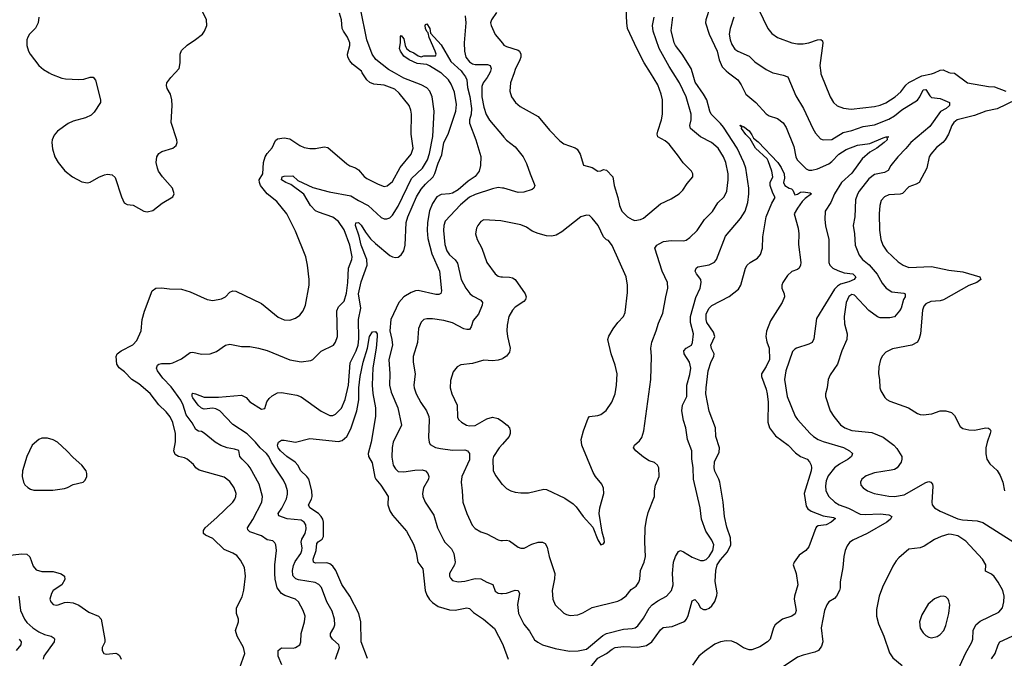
# Model space of a CAD drawing. Header units: inches. Extents: x 1173000 to 1307049, y 522583 to 678455.
# Tile 182 of 256: x 1196615 to 1203520, y 585895 to 590372. Entities that reach past the tile are written whole.
import ezdxf

# ---------------------------------------------------------------- set-up
doc = ezdxf.new("R2010")
doc.units = ezdxf.units.IN
doc.header["$MEASUREMENT"] = 0
for name, color, linetype in [('B1598', 7, 'Continuous'), ('B1599', 7, 'Continuous'), ('B2508', 7, 'Continuous'), ('B2509', 7, 'Continuous')]:
    doc.layers.add(name, color=color, linetype=linetype)

msp = doc.modelspace()

# ---------------------------------------------------------------- linework, layer by layer
at = {"layer": 'B1598', "color": 5}
for points, elevation in [([(1196821.4, 590000), (1196839.1, 589990), (1196910, 589961.5), (1196936.7, 589956.7), (1197030, 589952.6), (1197064.2, 589955.8), (1197110, 589968.4), (1197130, 589967.7), (1197146.7, 589946.7), (1197182, 589810), (1197182, 589790), (1197137.6, 589722.4), (1197116.7, 589703.3), (1197077.3, 589682.7), (1196990, 589660.5), (1196955.1, 589644.9), (1196879.3, 589590), (1196857.5, 589562.5), (1196842, 589530), (1196839.5, 589510), (1196845.9, 589465.8), (1196862.4, 589410), (1196884.4, 589370), (1196932.1, 589312.1), (1196986, 589270), (1197050, 589234.6), (1197090, 589228.9), (1197110, 589232.9), (1197170, 589267.2), (1197210, 589283.7), (1197230, 589288.4), (1197263.8, 589283.8), (1197285.8, 589265.8), (1197328.8, 589128.8), (1197348.9, 589088.9), (1197370, 589076.3), (1197410, 589070.5), (1197486, 589030), (1197510, 589024.4), (1197550, 589033), (1197615.5, 589084.5), (1197689.3, 589130), (1197698, 589150), (1197687, 589190), (1197616.9, 589270), (1197589.7, 589310), (1197580.5, 589330), (1197573, 589370), (1197577.6, 589410), (1197590, 589433.4), (1197611.4, 589448.6), (1197690, 589470.4), (1197712, 589490), (1197719.6, 589510), (1197718, 589530), (1197677.8, 589650), (1197684.8, 589770), (1197683.1, 589810), (1197672.3, 589850), (1197649.7, 589890), (1197644.4, 589910), (1197648.2, 589930), (1197674.3, 589965.7), (1197705.8, 590000)], 920), ([(1198159.7, 585830), (1198194.2, 585930), (1198185.5, 585970), (1198140.7, 586050), (1198128.7, 586090), (1198149.5, 586150), (1198149.4, 586170), (1198135.1, 586210), (1198136.2, 586250), (1198174.2, 586325.8), (1198186.7, 586373.3), (1198199.4, 586470), (1198191.1, 586531.1), (1198163.9, 586583.9), (1198137, 586617), (1198110, 586632.9), (1198050, 586657.6), (1197970, 586734), (1197918.2, 586758.2), (1197904.7, 586770), (1197904.7, 586790), (1197916, 586810), (1197998.3, 586881.7), (1198109.7, 586990), (1198124.7, 587010), (1198132, 587030), (1198132.9, 587050), (1198120.3, 587090), (1198090, 587135.4), (1198050, 587166), (1197873.2, 587213.2), (1197850, 587229.6), (1197833.9, 587253.9), (1197790.7, 587290.7), (1197770, 587300.9), (1197729.8, 587309.8), (1197704.7, 587324.7), (1197696.5, 587350), (1197707.5, 587412.5), (1197708.3, 587470), (1197690, 587547), (1197670, 587588), (1197642.3, 587622.3), (1197591.2, 587671.2), (1197530.4, 587750.4), (1197450, 587818.2), (1197401.1, 587850), (1197350, 587903), (1197312, 587932), (1197296.9, 587956.9), (1197292.8, 588010), (1197298.4, 588030), (1197326.6, 588050), (1197408.1, 588091.9), (1197436.6, 588123.4), (1197466.6, 588190), (1197475, 588270), (1197491.4, 588328.6), (1197545.1, 588470), (1197570, 588490.4), (1197610, 588492), (1197664.7, 588484.7), (1197750, 588483.1), (1197810, 588464.9), (1197930, 588410.4), (1197970, 588402.4), (1198030, 588414.4), (1198058, 588430), (1198090, 588461.6), (1198110, 588470.4), (1198130, 588468.2), (1198310, 588382.4), (1198427.4, 588287.4), (1198470, 588267.6), (1198510, 588266), (1198550, 588280.3), (1198578.6, 588301.4), (1198604.2, 588330), (1198619.7, 588370), (1198645.6, 588510), (1198645.6, 588550), (1198633.6, 588650), (1198620.9, 588710), (1198548.2, 588890), (1198489.7, 589010), (1198418.1, 589098.1), (1198350, 589149.8), (1198302.9, 589210), (1198295.8, 589230), (1198294.9, 589250), (1198319.4, 589290), (1198324.1, 589370), (1198335.6, 589410), (1198350, 589433.7), (1198386.8, 589473.2), (1198410, 589524.9), (1198424.2, 589535.8), (1198470, 589542.4), (1198510, 589537.1), (1198579.1, 589490), (1198610, 589476.9), (1198650, 589467.8), (1198690, 589469), (1198750, 589481.1), (1198776.5, 589476.5), (1198910, 589360.3), (1198930, 589347.6), (1198970, 589332.8), (1198990, 589318.9), (1199030, 589273.1), (1199050, 589258), (1199130, 589218), (1199170, 589203.2), (1199192.6, 589207.4), (1199230, 589238.5), (1199284.3, 589335.7), (1199360.3, 589430), (1199374.2, 589470), (1199361.4, 589570), (1199362.2, 589710), (1199357.7, 589737.7), (1199345.8, 589770), (1199277.2, 589857.2), (1199245.1, 589885.1), (1199170, 589912.9), (1199099.5, 589919.6), (1199070.5, 589930.5), (1199050.5, 589950.5), (1199017.6, 590000)], 880), ([(1198453.1, 585850), (1198427.2, 585910), (1198428.1, 585950), (1198450, 585969.2), (1198532.5, 585967.5), (1198548.9, 585971.1), (1198579.5, 585990), (1198587, 586010), (1198589.4, 586070), (1198612.8, 586150), (1198616, 586190), (1198603.5, 586230), (1198570, 586291), (1198549.6, 586310), (1198475.5, 586335.5), (1198450, 586349.8), (1198421.1, 586390), (1198406.2, 586450), (1198403.5, 586490), (1198403.5, 586550), (1198416.2, 586650), (1198412.5, 586690), (1198405, 586705), (1198390, 586718.3), (1198350, 586726.2), (1198310, 586753.5), (1198230, 586781.3), (1198215.1, 586795.1), (1198211.6, 586810), (1198250, 586868.4), (1198312.2, 586990), (1198318.2, 587030), (1198294.8, 587114.8), (1198231.6, 587230), (1198217.7, 587250), (1198174.2, 587290), (1198159.7, 587310), (1198151.8, 587351.8), (1198121.8, 587361.8), (1198070, 587369.9), (1198025.8, 587385.8), (1197985.1, 587410), (1197910, 587474), (1197890, 587484.2), (1197868.4, 587488.4), (1197850, 587499.7), (1197825.4, 587545.4), (1197782.2, 587602.2), (1197761.8, 587670), (1197744.8, 587704.8), (1197678.1, 587798.1), (1197619.1, 587859.1), (1197582.6, 587910), (1197574, 587930), (1197581.8, 587950), (1197590, 587955.9), (1197610, 587961.5), (1197670, 587961), (1197690, 587967.2), (1197750, 587995.2), (1197810, 588039.6), (1197830, 588041.1), (1197890, 588026.4), (1197950, 588030.3), (1197994.8, 588045.3), (1198059, 588090), (1198090, 588098), (1198170, 588080.3), (1198230, 588080.3), (1198290, 588068.7), (1198350, 588051.8), (1198510, 587986.5), (1198590, 587973.1), (1198656.6, 587983.4), (1198670, 587990.4), (1198730, 588047), (1198814.7, 588090), (1198830, 588110.6), (1198842.7, 588150), (1198839, 588330), (1198850, 588358.7), (1198890, 588399.5), (1198906.3, 588453.7), (1198916.2, 588530), (1198921, 588630), (1198943.2, 588690), (1198946, 588710), (1198930.9, 588790), (1198890, 588899.3), (1198850, 588957.9), (1198810, 588987.5), (1198710, 589021.5), (1198690, 589032.4), (1198655.4, 589070), (1198607.6, 589147.6), (1198517, 589217), (1198482, 589230), (1198451.8, 589250), (1198456, 589270), (1198470, 589275.6), (1198530, 589277.1), (1198565.1, 589245.1), (1198670, 589195.5), (1198786.1, 589166.1), (1198938, 589138), (1198990, 589104.7), (1199058.9, 589070), (1199150, 588984.9), (1199170, 588976.5), (1199190, 588975.3), (1199210, 588982.8), (1199230, 589000.9), (1199270, 589063.6), (1199362.3, 589257.7), (1199440.5, 589330), (1199474.8, 589390), (1199490, 589432.7), (1199511.7, 589551.7), (1199521, 589730), (1199508.1, 589830), (1199490.8, 589870), (1199470, 589892.9), (1199430, 589915.5), (1199310, 589962.8), (1199243.2, 590000)], 860), ([(1198830.7, 585889.3), (1198858.8, 585970), (1198854, 585990), (1198809.9, 586029.9), (1198795.3, 586050), (1198794.5, 586070), (1198818.7, 586110), (1198825.6, 586130), (1198822.8, 586170), (1198805.6, 586225.6), (1198768.8, 586290), (1198731.2, 586391.2), (1198712, 586412), (1198686.6, 586426.6), (1198570, 586445.3), (1198551.8, 586451.8), (1198532.7, 586470), (1198530, 586478.7), (1198527.2, 586510), (1198534.5, 586545.5), (1198547.3, 586572.7), (1198586.5, 586630), (1198593.9, 586650), (1198596.8, 586670), (1198588, 586710), (1198593.3, 586730), (1198618.1, 586770), (1198623.7, 586803.7), (1198621.4, 586830), (1198610.5, 586850.5), (1198590, 586862.5), (1198490, 586872.2), (1198433.2, 586893.2), (1198428.7, 586910), (1198453.4, 586946.6), (1198486.4, 587013.7), (1198493.9, 587046.1), (1198493.2, 587070), (1198482.2, 587110), (1198464.3, 587144.3), (1198381.1, 587270), (1198363.2, 587310), (1198346.3, 587330), (1198300.7, 587370), (1198268, 587410), (1198210, 587468.5), (1198110, 587533.8), (1198017.7, 587630), (1197990, 587643.9), (1197970, 587648.4), (1197910, 587640.5), (1197890, 587648.7), (1197866.5, 587670), (1197830, 587720.8), (1197824.7, 587730), (1197824.2, 587750), (1197830, 587753.8), (1197847.3, 587750), (1197910, 587725.3), (1198010, 587725.1), (1198170, 587739.3), (1198203.9, 587723.9), (1198230, 587692.4), (1198310, 587640.5), (1198333.3, 587646.7), (1198348, 587692), (1198364.4, 587715.6), (1198385.7, 587734.3), (1198423.5, 587756.5), (1198450, 587759.5), (1198559.3, 587739.3), (1198588.7, 587728.7), (1198730, 587627.1), (1198790, 587596.5), (1198810, 587596.1), (1198830, 587606.5), (1198871, 587649), (1198897.9, 587710), (1198919.9, 587810), (1198933.1, 587966.9), (1198974.8, 588050), (1198989.9, 588090.1), (1198993.8, 588133.8), (1198991.6, 588270), (1199007.8, 588350), (1198991.3, 588450), (1199010, 588533.1), (1199052.6, 588650), (1199048.4, 588690), (1199008.8, 588790), (1198995.2, 588855.2), (1198971.1, 588930), (1198972.3, 588947.7), (1198990, 588948.9), (1199010, 588931.9), (1199041.2, 588881.2), (1199076.1, 588836.1), (1199110, 588801.8), (1199210, 588719.6), (1199230, 588708.9), (1199250, 588704.9), (1199270, 588707.4), (1199290, 588722.4), (1199308.2, 588751.8), (1199319.1, 588790), (1199324.5, 588950), (1199336, 588990), (1199398.7, 589130), (1199430, 589183.5), (1199460.4, 589219.6), (1199513.9, 589270), (1199527.3, 589292.7), (1199550, 589366), (1199575.3, 589424.7), (1199588.8, 589510), (1199620.2, 589570), (1199674.6, 589730), (1199677.6, 589777.6), (1199663.6, 589863.6), (1199640.7, 589920.7), (1199621.6, 589950), (1199570, 589999.1), (1199568.4, 590000)], 840), ([(1199719.3, 590000), (1199742.4, 589970), (1199750.9, 589950.9), (1199756, 589896), (1199772.6, 589832.6), (1199783.6, 589750), (1199780.1, 589710), (1199769.4, 589670), (1199770, 589646), (1199813.2, 589530), (1199847.9, 589412.1), (1199847.2, 589350), (1199836.2, 589310), (1199810, 589272.4), (1199760.6, 589239.4), (1199690, 589178.6), (1199650, 589156.6), (1199630, 589150.8), (1199570, 589147.1), (1199540.2, 589130), (1199510, 589083.9), (1199487.9, 589032.1), (1199474.4, 588950), (1199472.9, 588892.9), (1199477.5, 588837.5), (1199505.5, 588730), (1199558.3, 588610), (1199573.2, 588470), (1199567.7, 588452.3), (1199554.4, 588445.6), (1199533.9, 588446.1), (1199410, 588473.9), (1199390, 588471.2), (1199360.6, 588459.4), (1199310, 588429.8), (1199272.8, 588390), (1199218.6, 588270), (1199210.1, 588190), (1199225.4, 588130), (1199228.6, 588090), (1199203.7, 587990), (1199211, 587890), (1199209.3, 587810), (1199220.7, 587760.7), (1199267.6, 587650), (1199292, 587530), (1199234, 587410), (1199227.5, 587372.5), (1199224.8, 587304.8), (1199234.2, 587250), (1199250, 587222.3), (1199270, 587205.2), (1199310, 587202.1), (1199386.1, 587213.9), (1199436.6, 587216.6), (1199462, 587210), (1199477, 587190), (1199484.2, 587170), (1199481.7, 587150), (1199447.9, 587090), (1199440.3, 587050), (1199441.1, 587030), (1199457.6, 586990), (1199519.4, 586899.4), (1199545.5, 586810), (1199586.1, 586726.1), (1199596.5, 586710), (1199643.1, 586663.1), (1199659.7, 586630), (1199669.1, 586570), (1199664.9, 586550), (1199630.4, 586490), (1199630.4, 586470), (1199636, 586456), (1199650, 586441.3), (1199690, 586431.7), (1199736, 586436), (1199810, 586453.6), (1199850, 586453.4), (1199890, 586428.5), (1199932.7, 586412.7), (1199950, 586367), (1199970, 586352.9), (1199988.4, 586348.4), (1200000, 586349.5)], 840), ([(1199911.6, 590000), (1199893.4, 589966.6), (1199864.7, 589930), (1199855.7, 589904.3), (1199855.5, 589830), (1199870, 589758), (1199886.8, 589706.8), (1199910, 589666.5), (1200000, 589559.2)], 860), ([(1200000, 589191.7), (1199970, 589194.8), (1199930, 589186.4), (1199810, 589146), (1199770, 589126.5), (1199705.9, 589074.1), (1199599.8, 588960.2), (1199588.5, 588930), (1199587.1, 588892.9), (1199596.5, 588796.5), (1199610, 588752.2), (1199630, 588723.9), (1199667.9, 588687.9), (1199685.1, 588665.1), (1199712.2, 588550), (1199743.6, 588490), (1199772.1, 588452.1), (1199790, 588436.5), (1199850, 588404.9), (1199860.3, 588390), (1199858.4, 588370), (1199832.7, 588307.3), (1199795.8, 588264.2), (1199782, 588218), (1199770, 588200.5), (1199750, 588199.2), (1199730, 588205.3), (1199650, 588246.2), (1199590, 588263.8), (1199510, 588274.7), (1199470, 588275.4), (1199450, 588269.6), (1199430, 588252), (1199412.8, 588207.2), (1199405.5, 588110), (1199374.7, 588010), (1199374.2, 587970), (1199388.4, 587890), (1199379.7, 587810), (1199381.6, 587790), (1199395.9, 587750), (1199429, 587689), (1199468.2, 587630), (1199483.8, 587590), (1199487.6, 587567.6), (1199482.7, 587442.7), (1199486, 587410), (1199493.7, 587393.7), (1199530, 587372.4), (1199565.1, 587365.1), (1199650, 587355), (1199736.2, 587356.2), (1199755.5, 587350), (1199770.2, 587330.2), (1199770, 587286), (1199715.2, 587170), (1199710.2, 587130), (1199718.5, 587070), (1199722, 586990), (1199750.3, 586910), (1199789.2, 586829.2), (1199810, 586806), (1199850, 586782.4), (1199890, 586768.4), (1199970, 586726.4), (1199990, 586721.6), (1200000, 586721.9)], 860), ([(1200000, 588959.2), (1199990, 588961.1), (1199870, 588968.2), (1199850, 588956.9), (1199827.2, 588930), (1199818, 588910), (1199811.8, 588870), (1199822.6, 588830), (1199855.3, 588770), (1199890.3, 588670), (1199948.7, 588590), (1199970, 588574.6), (1199990, 588569.2), (1200000, 588568.9)], 880), ([(1199053.9, 585893.9), (1199009.8, 586010), (1199006.9, 586150), (1198992.5, 586210), (1198930, 586329.8), (1198873.7, 586413.7), (1198832.5, 586510), (1198810, 586541.5), (1198790, 586558.3), (1198770, 586564.7), (1198690, 586562), (1198675.3, 586570), (1198674.3, 586590), (1198694.1, 586650), (1198699.4, 586700.6), (1198707.3, 586712.7), (1198737.3, 586730), (1198745.5, 586750), (1198744.6, 586850), (1198740.3, 586870), (1198729.9, 586890), (1198711.7, 586910), (1198650.6, 586950), (1198640.2, 586970), (1198662.6, 587010), (1198667.3, 587030), (1198664.3, 587070), (1198643.2, 587150), (1198629.5, 587169.5), (1198585.6, 587210), (1198566.2, 587250), (1198548.1, 587270), (1198489.1, 587309.1), (1198445.2, 587350), (1198428.8, 587371.2), (1198424, 587390), (1198429.1, 587410.9), (1198450, 587423.2), (1198470, 587424.1), (1198550, 587410.3), (1198650, 587436.3), (1198850, 587415), (1198877.4, 587422.6), (1198909, 587450), (1198937.2, 587502.8), (1198979.5, 587630), (1198992.5, 587707.5), (1198992.9, 587790), (1199002.6, 587870), (1199023.8, 587970), (1199054.9, 588070), (1199069.2, 588150.8), (1199090, 588183.2), (1199110, 588186.7), (1199121.8, 588170), (1199121, 588150), (1199115.1, 588070), (1199092.4, 587932.4), (1199086, 587810), (1199091.1, 587751.1), (1199110.9, 587650), (1199110.1, 587590.1), (1199079.1, 587410), (1199058.9, 587330), (1199061.2, 587310), (1199085.8, 587265.8), (1199104.5, 587164.5), (1199112.2, 587150), (1199148.8, 587110), (1199199.6, 587030), (1199196, 586970), (1199210.3, 586930), (1199230, 586898.4), (1199327.1, 586787.1), (1199376.5, 586696.5), (1199396.5, 586636.5), (1199407.1, 586570), (1199442.3, 586522.3), (1199458.3, 586370), (1199470, 586337.3), (1199490, 586308.5), (1199510, 586287.2), (1199550, 586259.4), (1199630, 586234.2), (1199670, 586231.7), (1199750, 586250.2), (1199770, 586244.4), (1199797, 586217), (1199868.6, 586168.6), (1199944.8, 586104.8), (1200000, 585997)], 820), ([(1200000, 587995.3), (1199970, 587984.8), (1199930, 587980.3), (1199870, 587984), (1199790, 587962), (1199708.6, 587951.4), (1199682, 587938), (1199655.6, 587904.4), (1199637.2, 587842.8), (1199633.4, 587790), (1199645.7, 587750), (1199682, 587670), (1199686, 587586), (1199693.4, 587570), (1199714, 587550), (1199747.3, 587530), (1199770, 587524.7), (1199810, 587528.2), (1199890, 587574.9), (1199930, 587586.5), (1199970, 587575.6), (1200000, 587554.4)], 880), ([(1200000, 587396.4), (1199976.5, 587370), (1199936.9, 587310), (1199932.9, 587290), (1199936.5, 587210), (1199953.5, 587173.5), (1199996.5, 587116.5), (1200000, 587113.4)], 880), ([(1196510, 586612.7), (1196627.9, 586627.9), (1196665.5, 586625.5), (1196685.9, 586605.9), (1196710, 586540.5), (1196730, 586514.9), (1196770, 586504.2), (1196850, 586503.5), (1196906.4, 586486.4), (1196930.3, 586470), (1196932.3, 586447.7), (1196911.8, 586410), (1196850.4, 586370), (1196838, 586350), (1196827.4, 586310), (1196833.4, 586290), (1196850, 586273.4), (1196870, 586268.2), (1196886, 586270), (1196930, 586285.5), (1196950, 586288), (1196990, 586283.1), (1197030, 586268.4), (1197099.4, 586219.4), (1197166.8, 586190), (1197185.5, 586170), (1197212.8, 586027.2), (1197212.4, 586007.6), (1197194, 585970), (1197194, 585950), (1197206, 585930), (1197223.8, 585923.8), (1197290, 585930.7), (1197303.8, 585923.8), (1197314.2, 585914.2), (1197326, 585890)], 880), ([(1196609.1, 586330), (1196621.4, 586230), (1196649.1, 586169.1), (1196665.7, 586145.7), (1196706.9, 586110), (1196750, 586081.4), (1196790, 586063.2), (1196834.8, 586050), (1196856.3, 586036.3), (1196860.4, 586030), (1196856.5, 586010), (1196783.6, 585910), (1196780.8, 585890)], 860), ([(1196611.9, 586030), (1196625, 586010), (1196622.9, 585990), (1196590.6, 585949.4)], 840)]:
    msp.add_lwpolyline(points, dxfattribs=dict(at, elevation=elevation))
at = {"layer": 'B1598', "color": 5, "elevation": 920}
msp.add_lwpolyline([(1196810, 587438.4), (1196770, 587437.4), (1196750, 587429.8), (1196703.1, 587390), (1196665.8, 587310), (1196635.9, 587210), (1196633.4, 587170), (1196640.9, 587130), (1196652, 587112), (1196672.6, 587092.6), (1196690, 587081.5), (1196714, 587074), (1196846.8, 587073.2), (1196930, 587086.2), (1196950, 587091.6), (1196990, 587114), (1197059.3, 587130), (1197075.1, 587144.9), (1197087, 587170), (1197087, 587190), (1197080.7, 587210), (1197051.8, 587250), (1196990, 587303), (1196946.9, 587350), (1196881.3, 587410), (1196850, 587427.6)], close=True, dxfattribs=at)
at = {"layer": 'B1599', "color": 5}
for points, elevation in [([(1197705.8, 590000), (1197733.3, 590030), (1197739.7, 590070), (1197741.7, 590130), (1197750, 590154.9), (1197790, 590193.7), (1197848.3, 590231.7), (1197896, 590270), (1197912.3, 590290), (1197927, 590330), (1197924.5, 590370), (1197881.3, 590461.3)], 920), ([(1199017.6, 590000), (1199011, 590010), (1198950, 590060.4), (1198930, 590082.6), (1198915.5, 590110), (1198913.8, 590130), (1198931, 590190), (1198929.8, 590210), (1198914.6, 590250), (1198885.3, 590290), (1198876.8, 590310), (1198871.3, 590371.3), (1198857.4, 590417.4)], 880), ([(1199243.2, 590000), (1199202.6, 590022.6), (1199113.5, 590093.5), (1199086.5, 590130), (1199048.6, 590230), (1199004.4, 590450)], 860), ([(1199957.8, 590422.2), (1199924.2, 590370), (1199917.4, 590350), (1199920.3, 590330), (1199948.7, 590268.7), (1200000, 590205.9)], 880), ([(1196748.9, 590390), (1196744.6, 590350), (1196726.8, 590313.2), (1196683.8, 590270), (1196672.4, 590250), (1196666.4, 590230), (1196666.4, 590190), (1196677.6, 590150), (1196688.7, 590130), (1196748.7, 590050), (1196782.2, 590022.2), (1196821.4, 590000)], 920), ([(1199568.4, 590000), (1199488.3, 590048.3), (1199470, 590056.4), (1199403.6, 590063.6), (1199346, 590090), (1199310, 590116.2), (1199285.4, 590150), (1199278.9, 590170), (1199286.3, 590210), (1199286, 590254), (1199290, 590261), (1199310, 590238), (1199319.3, 590190), (1199328, 590170), (1199350, 590151.8), (1199379, 590139), (1199410, 590117.1), (1199430, 590112.4), (1199450, 590118.7), (1199530, 590118), (1199536, 590130), (1199529.3, 590150), (1199487.7, 590247.7), (1199480.4, 590280.4), (1199470, 590289), (1199461.6, 590310), (1199459.3, 590330), (1199462, 590338), (1199470, 590342.8), (1199492, 590310), (1199496.8, 590276.8), (1199570, 590195.5), (1199639.5, 590079.5), (1199710, 590012.1), (1199719.3, 590000)], 840), ([(1199739.3, 590399.3), (1199742.9, 590350), (1199732, 590210), (1199735.5, 590150), (1199744.6, 590110), (1199770, 590076.3), (1199790, 590063), (1199810, 590057.3), (1199896.7, 590056.7), (1199914.3, 590050), (1199922.2, 590030), (1199917.1, 590010), (1199911.6, 590000)], 860)]:
    msp.add_lwpolyline(points, dxfattribs=dict(at, elevation=elevation))
at = {"layer": 'B2508', "color": 5}
for points, elevation in [([(1200000, 586349.5), (1200030, 586352.4), (1200090, 586373.2), (1200111.1, 586371.1), (1200121.1, 586350), (1200107, 586273), (1200113.2, 586210), (1200150, 586133.7), (1200190, 586084.4), (1200225.9, 586025.9), (1200247.6, 586007.6), (1200280.5, 585990), (1200370, 585963.2), (1200470, 585946.4), (1200531.4, 585948.6), (1200590, 585959.7), (1200705.5, 586054.5), (1200730, 586068.6), (1200850, 586098.4), (1200910, 586103.5), (1200930.5, 586109.5), (1200950, 586122.8), (1200990, 586175.6), (1201030, 586246), (1201050, 586269), (1201090, 586299.1), (1201150, 586330.3), (1201185.1, 586370), (1201198, 586410), (1201193.8, 586490), (1201200.2, 586570), (1201215.1, 586610), (1201235.8, 586644.2), (1201250, 586650.2), (1201270, 586642.4), (1201330, 586605.3), (1201390, 586580.3), (1201410, 586580.3), (1201430, 586588.9), (1201450, 586607.9), (1201477, 586650), (1201483.1, 586690), (1201470, 586723), (1201427, 586787), (1201395.8, 586870), (1201387.5, 586950), (1201340.7, 587150), (1201337.8, 587230), (1201327.5, 587292.5), (1201327.8, 587350), (1201298, 587430), (1201287.6, 587510), (1201270, 587561.2), (1201257.4, 587630), (1201263.1, 587670), (1201294, 587730), (1201293.5, 587810), (1201314.9, 587885.1), (1201322, 587930), (1201312.8, 587970), (1201273.9, 588030), (1201272.2, 588050), (1201288.5, 588070), (1201325.7, 588090), (1201333.5, 588110), (1201339.4, 588170), (1201319.3, 588250), (1201318.4, 588290), (1201356.6, 588423.3), (1201386.9, 588490), (1201394.8, 588530), (1201390.9, 588550), (1201361.2, 588590), (1201352.8, 588610), (1201358, 588630), (1201370, 588638.2), (1201450, 588653.6), (1201487.1, 588672.9), (1201502, 588690), (1201565.4, 588854.6), (1201670, 588978), (1201701.8, 589030), (1201720.2, 589090), (1201728, 589150), (1201728.1, 589190), (1201707.3, 589330), (1201694, 589370), (1201645.8, 589470), (1201550, 589617.9), (1201530, 589644.1), (1201464.6, 589710), (1201454.9, 589730), (1201433.6, 589810), (1201411.1, 589850), (1201353.1, 589933.1), (1201332.5, 590000)], 840), ([(1200000, 586721.9), (1200030, 586723), (1200050, 586719.1), (1200110, 586674.9), (1200130, 586666.4), (1200152.5, 586667.5), (1200205.5, 586694.5), (1200250, 586710.3), (1200282, 586710), (1200299.6, 586699.6), (1200314, 586674), (1200329, 586610), (1200367.9, 586490), (1200366.6, 586453.4), (1200348.9, 586370), (1200353.7, 586310), (1200370.4, 586270), (1200430, 586212.2), (1200450, 586201.3), (1200475.8, 586195.8), (1200530, 586200.8), (1200565.2, 586214.8), (1200630, 586250.3), (1200810, 586296.1), (1200833, 586307), (1200867.5, 586332.5), (1200903.5, 586376.5), (1200938.9, 586401.1), (1200956.8, 586430), (1200963.1, 586450), (1200968.5, 586510), (1200994.8, 586570), (1201002.7, 586610), (1200999.3, 586710), (1201002, 586810), (1201011.8, 586868.2), (1201023.3, 586916.7), (1201066.6, 587030), (1201066.6, 587070), (1201073.6, 587110), (1201100.5, 587170), (1201096.3, 587230), (1201087, 587250), (1201067, 587267), (1201030, 587280.4), (1200990, 587304.7), (1200935.1, 587350), (1200919.3, 587370), (1200926, 587390), (1200960.5, 587419.5), (1200977.5, 587442.5), (1200991.1, 587488.9), (1201041.4, 587850), (1201046.9, 588010), (1201040.3, 588070), (1201049.1, 588110.9), (1201079.2, 588190), (1201094.7, 588245.3), (1201125.6, 588314.4), (1201145.3, 588430), (1201160.8, 588490), (1201158.8, 588530), (1201121.1, 588610), (1201069.4, 588770), (1201083.7, 588790), (1201098.4, 588801.6), (1201130, 588816.9), (1201184.4, 588824.4), (1201270, 588822.3), (1201290, 588827.2), (1201315.7, 588844.3), (1201365.7, 588894.3), (1201418.5, 588970), (1201473.1, 589026.9), (1201511.3, 589088.7), (1201555.6, 589130), (1201573.5, 589170), (1201583.7, 589250), (1201583, 589290), (1201566.1, 589370), (1201550, 589411.3), (1201513.1, 589470), (1201467.3, 589510), (1201390, 589549.8), (1201318.2, 589610), (1201314.8, 589630), (1201323, 589670), (1201324.5, 589710), (1201288.5, 589830), (1201242.8, 589930), (1201197.9, 590000)], 860), ([(1200082.1, 590000), (1200058, 589930), (1200051.7, 589870), (1200063.1, 589830), (1200091.2, 589791.2), (1200124, 589764), (1200250, 589693.1), (1200330, 589596.4), (1200402, 589522), (1200430, 589501.3), (1200510, 589474.4), (1200524.2, 589464.2), (1200546, 589430), (1200570, 589352), (1200630, 589336), (1200670, 589311), (1200690, 589311.3), (1200710, 589322), (1200730, 589318), (1200774, 589270), (1200784.9, 589210), (1200810, 589126), (1200821.5, 589070), (1200837.7, 589030), (1200877, 588990), (1200910, 588970.2), (1200930, 588965), (1200969, 588970), (1200990, 588981.3), (1201110, 589080.4), (1201184.6, 589115.4), (1201239.5, 589150), (1201264.4, 589175.6), (1201295.8, 589224.2), (1201334.5, 589270), (1201336.2, 589290), (1201325.6, 589310), (1201267.3, 589367.3), (1201236.1, 589416.1), (1201170, 589498.9), (1201142.4, 589522.4), (1201089.6, 589550), (1201085.6, 589570), (1201089.6, 589589.6), (1201115.4, 589670), (1201122.7, 589710), (1201122.3, 589810), (1201113.1, 589850), (1201090, 589915.1), (1201038.1, 590000)], 880), ([(1201586.2, 590000), (1201650.3, 589950), (1201675.5, 589915.5), (1201708.3, 589850), (1201777.7, 589790), (1201850, 589711.5), (1201870, 589696.9), (1201930, 589678.7), (1201968, 589648), (1201990, 589615.5), (1202043.6, 589483.6), (1202056.8, 589410), (1202066.5, 589390), (1202130, 589327), (1202150, 589318), (1202170, 589315.8), (1202210, 589326.8), (1202290, 589361.9), (1202310, 589376.8), (1202359.9, 589430), (1202410, 589461.1), (1202490, 589491.5), (1202576.2, 589503.8), (1202670, 589543.7), (1202690.3, 589550.3), (1202710.7, 589550), (1202692.7, 589547.3), (1202698.8, 589538.8), (1202697.6, 589530), (1202677.4, 589510), (1202625.3, 589470), (1202577.4, 589442.6), (1202523.8, 589396.2), (1202450, 589296.8), (1202378.3, 589230), (1202328.3, 589150), (1202302.9, 589090), (1202263, 589030), (1202260.2, 588970), (1202265.9, 588925.9), (1202288.3, 588830), (1202290.2, 588670), (1202296.9, 588650), (1202318, 588630), (1202353.1, 588613.1), (1202396.6, 588596.6), (1202457, 588590), (1202478, 588570), (1202467.3, 588550), (1202430, 588533.7), (1202370, 588517.4), (1202350, 588504.8), (1202330, 588483.2), (1202203.1, 588276.9), (1202184.9, 588135), (1202171.8, 588110), (1202150, 588098), (1202062, 588070), (1202050, 588063), (1202035.3, 588044.7), (1201988.3, 587910), (1201979.1, 587850), (1201997.3, 587730), (1202053.2, 587593.2), (1202069.2, 587569.2), (1202159.5, 587470), (1202182, 587450), (1202215.3, 587430), (1202250, 587415.5), (1202392.1, 587372.1), (1202434.9, 587350), (1202456.3, 587330), (1202448.4, 587310), (1202424.6, 587290), (1202363.6, 587256.4), (1202328, 587230), (1202285.2, 587174.8), (1202270, 587139.3), (1202265.1, 587105.1), (1202269.3, 587070), (1202289.2, 587030), (1202330.7, 586990.7), (1202361.1, 586970), (1202427.2, 586947.2), (1202510, 586906.3), (1202543.1, 586903.1), (1202650, 586906.9), (1202710, 586900.4), (1202731.3, 586890), (1202720.9, 586870), (1202695.2, 586850), (1202558.7, 586770), (1202456.9, 586723.1), (1202433.7, 586706.3), (1202416.9, 586683.1), (1202403.2, 586650), (1202393.6, 586610), (1202387.6, 586532.4), (1202368.8, 586431.2), (1202368.5, 586390), (1202363.7, 586370), (1202343.7, 586330), (1202330, 586313.6), (1202289.1, 586290), (1202274.7, 586270), (1202258.6, 586230), (1202236.5, 586110), (1202246.3, 586010), (1202238.7, 585981.3), (1202217.3, 585950), (1202190, 585937.6), (1202110, 585918.3), (1202070, 585903.1), (1201961.3, 585830)], 840), ([(1201896.4, 590000), (1201898.9, 589998.9), (1201970, 589983.2), (1202002, 589970), (1202057.1, 589837.1), (1202111.2, 589750), (1202176.1, 589610), (1202195.4, 589575.4), (1202230, 589536.4), (1202250, 589528.9), (1202310, 589531.2), (1202390, 589580.8), (1202450, 589594.7), (1202530, 589622), (1202610, 589635.5), (1202710, 589675.5), (1202750, 589697.3), (1202801.4, 589738.6), (1202910, 589807.6), (1202927, 589830), (1202950, 589879.4), (1202970, 589882.9), (1202997.1, 589837.1), (1203010, 589825.2), (1203070, 589819.3), (1203135.3, 589790), (1203134.3, 589770), (1203111.4, 589750), (1203072.6, 589727.4), (1202997, 589623), (1202863.2, 589510), (1202830, 589468.7), (1202772.3, 589410), (1202724.7, 589350), (1202705.3, 589314.7), (1202678.6, 589301.4), (1202610, 589287.1), (1202570, 589256.1), (1202502, 589170), (1202490, 589149.6), (1202476.5, 589110), (1202472.6, 588990), (1202460.2, 588930), (1202469.3, 588870), (1202474, 588790), (1202501.9, 588721.9), (1202525.5, 588690), (1202572.7, 588652.7), (1202627.4, 588587.4), (1202663.8, 588523.8), (1202690.3, 588490), (1202730, 588465), (1202814.4, 588454.4), (1202824, 588450), (1202824.9, 588444.9), (1202824.4, 588430), (1202813.1, 588410), (1202796, 588350), (1202785.3, 588330), (1202750.2, 588289.8), (1202717.8, 588282.2), (1202650, 588281.2), (1202630, 588287.9), (1202570, 588332.1), (1202470, 588440.8), (1202450, 588445.3), (1202430, 588432.1), (1202410.7, 588389.3), (1202397.5, 588290), (1202400.2, 588240.2), (1202418, 588170), (1202416, 588130), (1202379.7, 588050), (1202350, 587958), (1202297.7, 587882.3), (1202284.4, 587850), (1202277.6, 587790), (1202264.9, 587750), (1202266.7, 587730), (1202299.6, 587630), (1202323.2, 587590), (1202370, 587531.8), (1202402.4, 587510), (1202450, 587492.8), (1202590, 587476.9), (1202670, 587445), (1202745.3, 587390), (1202766.3, 587366.3), (1202800.3, 587310), (1202802, 587290), (1202796, 587270), (1202768.4, 587230), (1202750, 587219.2), (1202727, 587213), (1202610, 587196.2), (1202550, 587173.3), (1202521.3, 587150), (1202510.4, 587130), (1202512.7, 587110), (1202529.2, 587089.2), (1202560.5, 587070), (1202608, 587050), (1202710, 587031.2), (1202749.8, 587030.2), (1202818.6, 587041.4), (1202970, 587128.7), (1202990, 587134), (1203004.7, 587130), (1203016, 587116), (1203019.2, 587099.2), (1203010.5, 586990), (1203014, 586970), (1203031, 586950), (1203070, 586926), (1203194, 586874), (1203226.4, 586866.4), (1203330, 586858), (1203370, 586847), (1203586.7, 586710)], 860), ([(1202232.1, 590000), (1202232.9, 589992.9), (1202298, 589830), (1202322.4, 589790), (1202348.1, 589768.1), (1202391.3, 589751.3), (1202445.4, 589745.4), (1202610, 589762.6), (1202650, 589771.5), (1202690, 589788.7), (1202753.8, 589830), (1202794.1, 589865.9), (1202830, 589912.6), (1202850, 589931.1), (1202941.8, 589978.2), (1203010, 589991), (1203029.8, 590000)], 880), ([(1203141.2, 590000), (1203170, 589996.1), (1203260.7, 589930), (1203410, 589903.2), (1203450, 589900.2), (1203530, 589871.3)], 880), ([(1203600.8, 589810), (1203470, 589747.6), (1203389.7, 589729.7), (1203310, 589700.9), (1203190, 589669.8), (1203166, 589650), (1203152.2, 589630), (1203128.3, 589570), (1203106, 589530), (1203089.5, 589510.5), (1203043.5, 589476.5), (1203004.4, 589430), (1202993.6, 589410), (1202975.5, 589330), (1202922, 589230), (1202902, 589218), (1202850, 589200.8), (1202806, 589154), (1202790, 589148), (1202710, 589143.5), (1202678.7, 589130), (1202656.3, 589103.7), (1202646.5, 589070), (1202642.9, 589010), (1202644, 588896), (1202652.8, 588830), (1202667.6, 588790), (1202695.9, 588750), (1202775.3, 588675.3), (1202810, 588651.2), (1202850, 588634.4), (1203010, 588640.9), (1203130, 588616.1), (1203230, 588604.1), (1203347.3, 588570), (1203354.4, 588550), (1203328, 588530), (1203270, 588509), (1203092.6, 588407.4), (1203070, 588400.8), (1203004.1, 588395.9), (1202970, 588380.9), (1202955.8, 588364.2), (1202945, 588335), (1202931.3, 588170), (1202923.4, 588136.6), (1202910, 588111.8), (1202870.2, 588089.8), (1202735.9, 588064.1), (1202690, 588041.3), (1202665.5, 588014.5), (1202652.4, 587990), (1202640.7, 587939.3), (1202637, 587890), (1202645.3, 587850), (1202647, 587790), (1202654, 587770), (1202682.6, 587722.6), (1202695.5, 587710), (1202718.2, 587698.2), (1202847.3, 587650), (1202910, 587610.4), (1202930, 587604.9), (1202950, 587601.3), (1203011.4, 587608.6), (1203070.7, 587630.7), (1203110, 587630.7), (1203150, 587617.3), (1203170, 587597.3), (1203210, 587520.7), (1203230, 587506), (1203270, 587497.6), (1203310, 587495.3), (1203390, 587510.4), (1203410, 587507.3), (1203419.5, 587499.5), (1203424.9, 587490), (1203421.3, 587470), (1203399.2, 587410), (1203390.2, 587370), (1203389.2, 587329.2), (1203398, 587290), (1203419.4, 587259.4), (1203470, 587212.7), (1203490, 587176.3), (1203510.3, 587130), (1203522.3, 587070)], 880), ([(1200610, 585822.8), (1200670, 585896.1), (1200731.1, 585928.9), (1200770, 585960.1), (1200790, 585970.1), (1200850, 585977.2), (1200950, 585973.7), (1201010, 585984.1), (1201048.4, 586011.6), (1201110, 586095.6), (1201128.5, 586111.5), (1201190, 586118.4), (1201269.9, 586150.1), (1201281, 586159), (1201291.4, 586170), (1201303.7, 586196.3), (1201330, 586298.4), (1201350, 586308.4), (1201370, 586284.4), (1201388.3, 586250), (1201410, 586237.5), (1201430, 586237.5), (1201450, 586245.8), (1201470, 586263.6), (1201490, 586294), (1201504.5, 586335.5), (1201505.9, 586354.1), (1201493.2, 586433.2), (1201497.4, 586510), (1201506.4, 586550), (1201530, 586586.3), (1201578.8, 586641.2), (1201601.4, 586690), (1201600.7, 586740.7), (1201574.3, 586814.3), (1201557.2, 586890), (1201547.9, 586990), (1201523.9, 587130), (1201518.5, 587150), (1201490, 587207), (1201485, 587230), (1201487.3, 587272.7), (1201519.8, 587340.2), (1201522.7, 587370), (1201497.7, 587450), (1201495.6, 587510), (1201450, 587626.6), (1201427.5, 587750), (1201428.1, 587790), (1201442.6, 587910), (1201464.5, 587975.5), (1201483.6, 588010), (1201486, 588030), (1201466.2, 588066.2), (1201462.9, 588090), (1201490.7, 588150), (1201481.2, 588181.2), (1201433.2, 588250), (1201428.6, 588270), (1201429.9, 588310), (1201449, 588350), (1201470, 588367.3), (1201590, 588430.4), (1201656.8, 588483.2), (1201673, 588510), (1201705.6, 588630), (1201717, 588650), (1201737.2, 588670), (1201790, 588699.3), (1201810, 588724.9), (1201825.1, 588770), (1201825.6, 588850), (1201849.6, 588990), (1201890, 589084.7), (1201914, 589126), (1201896.3, 589156.3), (1201877.4, 589210), (1201878.4, 589230), (1201897.7, 589270), (1201890, 589309), (1201863.3, 589383.3), (1201855.9, 589395.9), (1201774.5, 589470), (1201737.6, 589537.6), (1201707.2, 589567.1), (1201677.6, 589610), (1201679.5, 589619.5), (1201670, 589625.2), (1201668.3, 589631.7), (1201676, 589630), (1201680.7, 589620.7), (1201690, 589623.8), (1201730, 589591.4), (1201750, 589565.5), (1201760.9, 589540.9), (1201794.3, 589514.3), (1201930.9, 589370.9), (1201955.4, 589335.4), (1201976.5, 589290), (1201978.3, 589261.7), (1201970.7, 589230), (1201980.7, 589210), (1202010, 589190.8), (1202026.6, 589186.6), (1202036.4, 589176.4), (1202050, 589143.8), (1202070, 589148.4), (1202090, 589162.4), (1202110, 589164.2), (1202158.7, 589158.7), (1202167.3, 589150), (1202122.2, 589117.8), (1202103.1, 589096.9), (1202069.1, 589050), (1202047.3, 589010), (1202073.4, 588910), (1202079.3, 588870), (1202075.9, 588795.9), (1202093, 588670), (1202090.5, 588650), (1202081, 588630), (1202070, 588621.2), (1202030, 588606), (1202000.3, 588579.7), (1201966.8, 588530), (1201958.8, 588510), (1201958.8, 588490), (1201976, 588450), (1201978.8, 588430), (1201963, 588390), (1201879.5, 588260.5), (1201852.1, 588187.9), (1201847.1, 588150), (1201854.5, 588114.5), (1201871.1, 588070), (1201872.3, 587990), (1201850, 587941.6), (1201816, 587890), (1201816.9, 587870), (1201850, 587781.6), (1201857.2, 587750), (1201862.8, 587690), (1201861.2, 587550), (1201872.4, 587510), (1201915.8, 587455.8), (1202004.7, 587390), (1202054.8, 587334.8), (1202090, 587311), (1202137, 587290), (1202152.8, 587272.9), (1202164.4, 587250), (1202168.1, 587230), (1202165.4, 587210), (1202115.6, 587050), (1202130, 586961.6), (1202142.8, 586942.9), (1202166.2, 586926.2), (1202250, 586894), (1202323, 586883), (1202335.3, 586875.3), (1202305.8, 586850), (1202270, 586830.4), (1202215.2, 586824.8), (1202203.6, 586816.4), (1202198, 586810), (1202150, 586675.6), (1202128.5, 586651.5), (1202081, 586619), (1202045.2, 586570), (1202040.3, 586550), (1202060.3, 586490), (1202071.6, 586410), (1202047.6, 586330), (1202046.5, 586310), (1202059.7, 586230), (1202052.5, 586207.5), (1202030, 586189.7), (1201964.9, 586170), (1201912.7, 586130), (1201900.3, 586110), (1201878.9, 586030), (1201860.3, 586010), (1201805, 585975), (1201750, 585955), (1201730, 585955), (1201690, 585967.6), (1201642, 586002), (1201610, 586015.6), (1201570, 586017), (1201530, 586011.1), (1201490, 585993.5), (1201416.8, 585943.2), (1201378.5, 585910), (1201332.3, 585847.7)], 820), ([(1200000, 589559.2), (1200010, 589547.2), (1200030, 589526), (1200090, 589481.1), (1200144.9, 589410), (1200170, 589364), (1200194.6, 589290), (1200228.4, 589210), (1200221.6, 589190), (1200210, 589182), (1200150, 589162.7), (1200110, 589161.2), (1200010, 589190.7), (1200000, 589191.7)], 860), ([(1200000, 587113.4), (1200030, 587086.4), (1200058.8, 587070), (1200090, 587059.5), (1200130, 587054.3), (1200183.7, 587056.3), (1200290, 587080.3), (1200310, 587079.3), (1200438, 587018), (1200496.9, 586976.9), (1200517.2, 586957.2), (1200566, 586890), (1200634.6, 586814.6), (1200670, 586724.7), (1200690, 586691.3), (1200710, 586698), (1200715.1, 586710), (1200712.7, 586730), (1200699.3, 586779.3), (1200678, 586910), (1200682.9, 586950), (1200711.6, 587050), (1200710, 587088), (1200696.6, 587116.6), (1200652.3, 587170), (1200636.9, 587196.9), (1200558.3, 587390), (1200553.7, 587430), (1200568.4, 587490), (1200601, 587579), (1200610, 587590.4), (1200670, 587598), (1200690, 587604.9), (1200727.7, 587632.3), (1200768.4, 587690), (1200789.8, 587750), (1200800.3, 587810), (1200805.3, 587890), (1200791.9, 587950), (1200761.8, 588030), (1200740.4, 588130), (1200747.4, 588152.6), (1200776.3, 588203.7), (1200810, 588248.5), (1200849.7, 588290), (1200860.6, 588319.4), (1200878.3, 588458.3), (1200878, 588510), (1200867.3, 588570), (1200770, 588789), (1200743.2, 588823.2), (1200730, 588829.3), (1200710, 588849.2), (1200672, 588930), (1200630, 588981.2), (1200610, 588998), (1200590, 589002), (1200550, 588989.6), (1200416.5, 588883.5), (1200378, 588862), (1200345.7, 588854.3), (1200310, 588856.4), (1200250, 588872.1), (1200210, 588889.8), (1200170, 588917.2), (1200130, 588933.7), (1200000, 588959.2)], 880), ([(1200000, 588568.9), (1200050, 588567.6), (1200070, 588563.2), (1200090.8, 588550.8), (1200160.3, 588450), (1200167.2, 588430), (1200163.1, 588410), (1200150, 588395.6), (1200090, 588355.8), (1200070, 588335.6), (1200046.3, 588290), (1200032.8, 588230), (1200030.3, 588190), (1200035.6, 588150), (1200055.8, 588070), (1200050, 588040.9), (1200030, 588013), (1200003.5, 587996.5), (1200000, 587995.3)], 880), ([(1200000, 587554.4), (1200034.4, 587530), (1200050.3, 587510), (1200054.9, 587490), (1200054.6, 587470), (1200047.6, 587450), (1200000, 587396.4)], 880), ([(1203183.8, 585790), (1203247.1, 585930), (1203292.2, 586007.8), (1203298.2, 586030), (1203302.2, 586090), (1203321, 586130), (1203350, 586154.7), (1203481, 586219), (1203506.3, 586250), (1203517.2, 586290), (1203519.2, 586330), (1203509.7, 586370), (1203476.8, 586430), (1203449.2, 586469.2), (1203430, 586485.3), (1203387.2, 586507.2), (1203389.7, 586550), (1203366.9, 586590), (1203250, 586716.2), (1203193.1, 586753.1), (1203150, 586763.7), (1203130, 586764.5), (1203076, 586750), (1203030, 586727.6), (1202958.6, 586681.4), (1202930.8, 586670), (1202850, 586659.3), (1202780.8, 586599.2), (1202761.4, 586578.6), (1202738, 586542), (1202665.3, 586394.7), (1202641.2, 586330), (1202622.5, 586237.5), (1202623, 586190), (1202636.5, 586136.5), (1202675.2, 586050), (1202714.6, 585934.6), (1202738.9, 585898.9), (1202803.8, 585843.8)], 860), ([(1200000, 585997), (1200005.7, 585985.8), (1200041, 585890)], 820), ([(1203430, 585890.9), (1203455.8, 585930), (1203476.3, 585990), (1203489.3, 586010.7), (1203573.8, 586050)], 840)]:
    msp.add_lwpolyline(points, dxfattribs=dict(at, elevation=elevation))
at = {"layer": 'B2508', "color": 5, "elevation": 880}
msp.add_lwpolyline([(1203090, 586331.8), (1203069.4, 586329.4), (1203030, 586312.8), (1202986.1, 586273.9), (1202940.5, 586199.5), (1202925.8, 586150), (1202930, 586107.3), (1202950, 586073), (1202970, 586054.4), (1202990, 586043.1), (1203010, 586039.5), (1203050, 586048.5), (1203070, 586061.6), (1203094.7, 586090), (1203110, 586126), (1203131.5, 586210), (1203137, 586270), (1203130, 586298), (1203125.2, 586310), (1203110, 586325.2)], close=True, dxfattribs=at)
at = {"layer": 'B2509', "color": 5}
for points, elevation in [([(1201670.1, 590710), (1201861.2, 590310), (1201890, 590274.3), (1201930, 590246.9), (1202030, 590209.1), (1202070, 590202.2), (1202110, 590201.6), (1202149.9, 590210.1), (1202210, 590231.3), (1202232.6, 590232.6), (1202244.2, 590224.2), (1202247.8, 590207.8), (1202226.2, 590050), (1202232.1, 590000)], 880), ([(1201038.1, 590000), (1200995.3, 590070), (1200942.4, 590170), (1200878.2, 590310), (1200871.9, 590350), (1200867.6, 590450)], 880), ([(1201456.2, 590463.8), (1201427.3, 590370), (1201425.3, 590350), (1201449.6, 590270), (1201506.9, 590150), (1201520.1, 590090), (1201542, 590042), (1201570, 590012.7), (1201586.2, 590000)], 840), ([(1201197.9, 590000), (1201170, 590043.5), (1201099.6, 590170), (1201057.9, 590290), (1201053.4, 590330), (1201063.4, 590390)], 860), ([(1201332.5, 590000), (1201323.2, 590030), (1201261.4, 590130), (1201215, 590190), (1201205.6, 590210), (1201183.4, 590296.6), (1201195.4, 590390)], 840), ([(1201622.6, 590390), (1201596.5, 590310), (1201591.3, 590270), (1201597.2, 590230), (1201610, 590197.1), (1201630, 590166), (1201650, 590150.3), (1201730, 590115.6), (1201770, 590076.5), (1201850, 590021.7), (1201896.4, 590000)], 860), ([(1200000, 590205.9), (1200010, 590193.7), (1200030, 590182.8), (1200110, 590157.4), (1200119.5, 590150), (1200130.3, 590130), (1200130.3, 590110), (1200123.6, 590090), (1200090, 590022.9), (1200082.1, 590000)], 880), ([(1203029.8, 590000), (1203070, 590018.2), (1203090, 590019), (1203130, 590001.5), (1203141.2, 590000)], 880)]:
    msp.add_lwpolyline(points, dxfattribs=dict(at, elevation=elevation))

doc.saveas('drawing.dxf')
